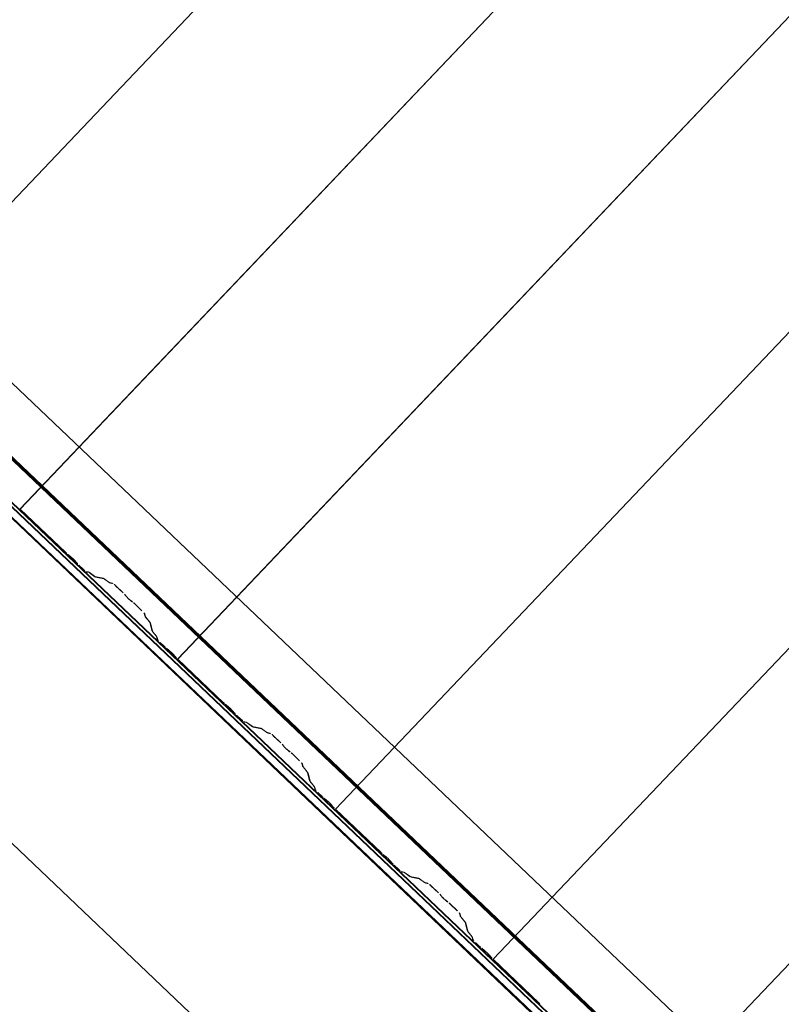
# Model space of a CAD drawing. Header units: metres. Extents: x 32343131.6 to 32343183.7, y 5699223.3 to 5699275.1.
# Tile 44 of 190: x 32343141.9 to 32343143.2, y 5699247.2 to 5699248.9. Entities that reach past the tile are written whole.
import ezdxf

# ---------------------------------------------------------------- set-up
doc = ezdxf.new("R2010")
doc.units = ezdxf.units.M
for name, color, linetype, lineweight in [('0-1', 7, 'Continuous', 5), ('A-ANNO-DIMS', 7, 'Continuous', 9), ('A-ANNO-DIMS-50', 7, 'Continuous', 9)]:
    doc.layers.add(name, color=color, linetype=linetype, lineweight=lineweight)
for name, color, linetype, lineweight, true_color in [('A-ROOF-1', 7, 'Continuous', 5, 0xcccccc), ('E-POWR-CNDT-1', 5, 'Continuous', 70, 0x0000ff), ('S-BEAM-1', 7, 'Continuous', 5, 0xcccccc)]:
    doc.layers.add(name, color=color, linetype=linetype, lineweight=lineweight, true_color=true_color)
doc.styles.add('Arial', font='arial.ttf', dxfattribs={"height": 0.15})
doc.dimstyles.new('Blitzschutz', dxfattribs={"dimscale": 0.3048, "dimtxt": 0.153039, "dimasz": 0.492126, "dimexe": 0.393701, "dimexo": 0.0625, "dimgap": 0.287073, "dimtad": 1, "dimlfac": 100, "dimrnd": 0.01, "dimdsep": 46, "dimtxsty": 'Arial', "dimblk1": 'OBLIQUE', "dimblk2": 'OBLIQUE', "dimsah": 1, "dimcen": 0.09, "dimdle": 0.393701, "dimadec": 0, "dimazin": 0, "dimtfac": 1, "dimtdec": 4, "dimtix": 1, "dimtmove": 0, "dimatfit": 3, "dimfxl": 0.393701, "dimfxlon": 1, "dimtvp": 1, "dimtfill": 1, "dimtolj": 1, "dimtzin": 0, "dimarcsym": 2})

# ---------------------------------------------------------------- blocks, each defined once
blk = doc.blocks.new('Ortgang Hochpunkt - Ortgang Hochpunkt-3544340-TGA_190_LP5_GR_DA-TGA-01_G_')
at = {"layer": 'A-ROOF-1'}
for p, q in [((89.4753, -25.0355), (54.6993, 8.0497)), ((89.3588, -25.1579), (54.5828, 7.9273)), ((54.5837, 7.9281), (89.3597, -25.1571)), ((89.4753, -25.0355), (54.8986, 7.8602)), ((69.0625, -5.8293), (63.2783, -0.3263)), ((69.0591, -5.8251), (63.2827, -0.3295)), ((69.0527, -5.8128), (63.2944, -0.3344)), ((69.0518, -5.8107), (63.2966, -0.3353))]:
    blk.add_line(p, q, dxfattribs=at)
blk = doc.blocks.new('ARC_190_LPX_FM_Stellplätze_rvt-1-TGA_190_LP5_GR_DA-TGA-01_G_')
at = {"layer": 'S-BEAM-1'}
for p, q in [((32343141.6022, 5699248.34), (32343149.8645, 5699257.0245)), ((32343141.6022, 5699248.34), (32343149.8645, 5699257.0245)), ((32343141.6022, 5699248.3399), (32343149.8644, 5699257.0244)), ((32343141.6022, 5699248.3399), (32343149.8644, 5699257.0244)), ((32343141.8738, 5699248.0814), (32343150.1361, 5699256.7659)), ((32343141.8738, 5699248.0814), (32343150.1361, 5699256.7659)), ((32343141.8739, 5699248.0815), (32343150.1362, 5699256.766)), ((32343141.8739, 5699248.0815), (32343150.1362, 5699256.766)), ((32343142.1455, 5699247.8229), (32343150.4078, 5699256.5074)), ((32343142.1455, 5699247.8229), (32343150.4078, 5699256.5074)), ((32343142.1456, 5699247.823), (32343150.4079, 5699256.5075)), ((32343142.1456, 5699247.823), (32343150.4079, 5699256.5075)), ((32343142.4172, 5699247.5644), (32343150.6795, 5699256.249)), ((32343142.4172, 5699247.5644), (32343150.6795, 5699256.249)), ((32343142.4173, 5699247.5645), (32343150.6796, 5699256.2491)), ((32343142.4173, 5699247.5645), (32343150.6796, 5699256.2491)), ((32343142.6889, 5699247.306), (32343150.9512, 5699255.9905)), ((32343142.6889, 5699247.306), (32343150.9512, 5699255.9905)), ((32343142.689, 5699247.3061), (32343150.9513, 5699255.9906)), ((32343142.689, 5699247.3061), (32343150.9513, 5699255.9906)), ((32343142.9606, 5699247.0475), (32343151.2229, 5699255.732)), ((32343142.9606, 5699247.0475), (32343151.2229, 5699255.732)), ((32343142.9607, 5699247.0476), (32343151.223, 5699255.7321)), ((32343142.9607, 5699247.0476), (32343151.223, 5699255.7321)), ((32343141.8739, 5699248.0815), (32343141.8738, 5699248.0814)), ((32343141.8738, 5699248.0814), (32343141.8739, 5699248.0815)), ((32343141.8738, 5699248.0814), (32343141.9527, 5699248.0064)), ((32343141.9528, 5699248.0065), (32343141.8739, 5699248.0815)), ((32343141.9607, 5699247.9999), (32343141.9559, 5699248.0037)), ((32343141.9566, 5699248.0029), (32343141.9614, 5699247.9991)), ((32343141.9675, 5699247.9933), (32343141.9716, 5699247.9887)), ((32343141.9724, 5699247.988), (32343141.9684, 5699247.9926)), ((32343141.9753, 5699247.9849), (32343141.9828, 5699247.9778)), ((32343141.9829, 5699247.9779), (32343141.9754, 5699247.985)), ((32343141.9919, 5699247.9732), (32343141.9875, 5699247.9741)), ((32343141.9886, 5699247.973), (32343141.993, 5699247.9721)), ((32343142.0021, 5699247.9659), (32343141.9929, 5699247.9726)), ((32343141.9938, 5699247.9717), (32343142.003, 5699247.965)), ((32343142.0174, 5699247.9625), (32343142.0029, 5699247.9655)), ((32343142.004, 5699247.9644), (32343142.0185, 5699247.9615)), ((32343142.0276, 5699247.9553), (32343142.0184, 5699247.962)), ((32343142.0193, 5699247.961), (32343142.0285, 5699247.9544)), ((32343142.0334, 5699247.9538), (32343142.0284, 5699247.9548)), ((32343142.0295, 5699247.9538), (32343142.0344, 5699247.9528)), ((32343142.039, 5699247.949), (32343142.0514, 5699247.9373)), ((32343142.0514, 5699247.9374), (32343142.0391, 5699247.9491)), ((32343142.0548, 5699247.9337), (32343142.0566, 5699247.9315)), ((32343142.0575, 5699247.9307), (32343142.0557, 5699247.9329)), ((32343142.067, 5699247.9222), (32343142.0647, 5699247.9239)), ((32343142.0656, 5699247.923), (32343142.0678, 5699247.9213)), ((32343142.0716, 5699247.9181), (32343142.0839, 5699247.9063)), ((32343142.084, 5699247.9064), (32343142.0717, 5699247.9182)), ((32343142.0879, 5699247.9019), (32343142.0891, 5699247.897)), ((32343142.0902, 5699247.896), (32343142.089, 5699247.9009)), ((32343142.0898, 5699247.8961), (32343142.0969, 5699247.8872)), ((32343142.0979, 5699247.8864), (32343142.0907, 5699247.8952)), ((32343142.0974, 5699247.8864), (32343142.101, 5699247.8721)), ((32343142.1021, 5699247.8711), (32343142.0985, 5699247.8854)), ((32343142.1017, 5699247.8712), (32343142.1088, 5699247.8623)), ((32343142.1097, 5699247.8615), (32343142.1026, 5699247.8703)), ((32343142.1093, 5699247.8615), (32343142.1104, 5699247.8571)), ((32343142.1115, 5699247.8561), (32343142.1104, 5699247.8605)), ((32343142.1154, 5699247.8516), (32343142.1229, 5699247.8444)), ((32343142.123, 5699247.8445), (32343142.1155, 5699247.8517)), ((32343142.1309, 5699247.8379), (32343142.1262, 5699247.8417)), ((32343142.1269, 5699247.8409), (32343142.1316, 5699247.8371)), ((32343142.1378, 5699247.8313), (32343142.1418, 5699247.8267)), ((32343142.1427, 5699247.8261), (32343142.1386, 5699247.8306)), ((32343142.1456, 5699247.823), (32343142.1455, 5699247.8229)), ((32343142.1455, 5699247.8229), (32343142.1456, 5699247.823)), ((32343142.1455, 5699247.8229), (32343142.2243, 5699247.7479)), ((32343142.2244, 5699247.748), (32343142.1456, 5699247.823)), ((32343142.2324, 5699247.7414), (32343142.2276, 5699247.7452)), ((32343142.2283, 5699247.7444), (32343142.2331, 5699247.7406)), ((32343142.2392, 5699247.7348), (32343142.2433, 5699247.7302)), ((32343142.2441, 5699247.7296), (32343142.2401, 5699247.7341)), ((32343142.2546, 5699247.7194), (32343142.247, 5699247.7265)), ((32343142.247, 5699247.7264), (32343142.2545, 5699247.7193)), ((32343142.2636, 5699247.7147), (32343142.2592, 5699247.7156)), ((32343142.2602, 5699247.7146), (32343142.2647, 5699247.7137)), ((32343142.2738, 5699247.7075), (32343142.2646, 5699247.7141)), ((32343142.2655, 5699247.7132), (32343142.2747, 5699247.7065)), ((32343142.2891, 5699247.7041), (32343142.2746, 5699247.707)), ((32343142.2757, 5699247.706), (32343142.2902, 5699247.703)), ((32343142.2993, 5699247.6968), (32343142.2901, 5699247.7035)), ((32343142.291, 5699247.7026), (32343142.3002, 5699247.6959)), ((32343142.305, 5699247.6954), (32343142.3001, 5699247.6964)), ((32343142.3012, 5699247.6953), (32343142.3061, 5699247.6943)), ((32343142.3107, 5699247.6905), (32343142.323, 5699247.6788)), ((32343142.3231, 5699247.6789), (32343142.3108, 5699247.6906)), ((32343142.3265, 5699247.6752), (32343142.3283, 5699247.673)), ((32343142.3292, 5699247.6722), (32343142.3274, 5699247.6744)), ((32343142.3387, 5699247.6637), (32343142.3364, 5699247.6654)), ((32343142.3372, 5699247.6645), (32343142.3395, 5699247.6628)), ((32343142.3433, 5699247.6596), (32343142.3556, 5699247.6479)), ((32343142.3557, 5699247.6479), (32343142.3434, 5699247.6597)), ((32343142.3596, 5699247.6434), (32343142.3608, 5699247.6386)), ((32343142.3619, 5699247.6375), (32343142.3607, 5699247.6424)), ((32343142.3615, 5699247.6376), (32343142.3686, 5699247.6287)), ((32343142.3695, 5699247.6279), (32343142.3624, 5699247.6368)), ((32343142.3691, 5699247.6279), (32343142.3727, 5699247.6136)), ((32343142.3738, 5699247.6126), (32343142.3702, 5699247.6269)), ((32343142.3734, 5699247.6127), (32343142.3805, 5699247.6038)), ((32343142.3814, 5699247.603), (32343142.3743, 5699247.6119)), ((32343142.381, 5699247.603), (32343142.3821, 5699247.5986)), ((32343142.3832, 5699247.5976), (32343142.3821, 5699247.602)), ((32343142.3871, 5699247.5931), (32343142.3946, 5699247.586)), ((32343142.3947, 5699247.5861), (32343142.3872, 5699247.5932)), ((32343142.4026, 5699247.5794), (32343142.3979, 5699247.5832)), ((32343142.3986, 5699247.5824), (32343142.4033, 5699247.5786)), ((32343142.4095, 5699247.5728), (32343142.4135, 5699247.5682)), ((32343142.4143, 5699247.5676), (32343142.4103, 5699247.5721)), ((32343142.4173, 5699247.5645), (32343142.4172, 5699247.5644)), ((32343142.4172, 5699247.5644), (32343142.4173, 5699247.5645)), ((32343142.4172, 5699247.5644), (32343142.496, 5699247.4895)), ((32343142.4961, 5699247.4896), (32343142.4173, 5699247.5645)), ((32343142.5041, 5699247.4829), (32343142.4993, 5699247.4867)), ((32343142.5, 5699247.4859), (32343142.5048, 5699247.4821)), ((32343142.5109, 5699247.4763), (32343142.5149, 5699247.4717)), ((32343142.5158, 5699247.4711), (32343142.5117, 5699247.4756)), ((32343142.5186, 5699247.468), (32343142.5262, 5699247.4608)), ((32343142.5263, 5699247.4609), (32343142.5187, 5699247.468)), ((32343142.5353, 5699247.4562), (32343142.5309, 5699247.4571)), ((32343142.5319, 5699247.4561), (32343142.5364, 5699247.4552)), ((32343142.5455, 5699247.449), (32343142.5363, 5699247.4556)), ((32343142.5372, 5699247.4547), (32343142.5464, 5699247.4481)), ((32343142.5608, 5699247.4456), (32343142.5463, 5699247.4485)), ((32343142.5474, 5699247.4475), (32343142.5619, 5699247.4445)), ((32343142.571, 5699247.4383), (32343142.5618, 5699247.445)), ((32343142.5626, 5699247.4441), (32343142.5719, 5699247.4374)), ((32343142.5767, 5699247.4369), (32343142.5718, 5699247.4379)), ((32343142.5729, 5699247.4368), (32343142.5778, 5699247.4358)), ((32343142.5824, 5699247.4321), (32343142.5947, 5699247.4203)), ((32343142.5948, 5699247.4204), (32343142.5825, 5699247.4322)), ((32343142.5982, 5699247.4168), (32343142.6, 5699247.4146)), ((32343142.6009, 5699247.4138), (32343142.5991, 5699247.416)), ((32343142.6104, 5699247.4053), (32343142.6081, 5699247.4069)), ((32343142.6089, 5699247.406), (32343142.6112, 5699247.4044)), ((32343142.6274, 5699247.3895), (32343142.615, 5699247.4012)), ((32343142.615, 5699247.4011), (32343142.6273, 5699247.3894)), ((32343142.6313, 5699247.385), (32343142.6325, 5699247.3801)), ((32343142.6336, 5699247.3791), (32343142.6324, 5699247.3839)), ((32343142.6332, 5699247.3791), (32343142.6403, 5699247.3702)), ((32343142.6412, 5699247.3694), (32343142.6341, 5699247.3783)), ((32343142.6408, 5699247.3695), (32343142.6444, 5699247.3552)), ((32343142.6455, 5699247.3542), (32343142.6419, 5699247.3685)), ((32343142.645, 5699247.3542), (32343142.6522, 5699247.3453)), ((32343142.6531, 5699247.3445), (32343142.646, 5699247.3534)), ((32343142.6527, 5699247.3446), (32343142.6538, 5699247.3402)), ((32343142.6549, 5699247.3391), (32343142.6538, 5699247.3435)), ((32343142.6588, 5699247.3346), (32343142.6663, 5699247.3275)), ((32343142.6664, 5699247.3276), (32343142.6589, 5699247.3347)), ((32343142.6743, 5699247.321), (32343142.6696, 5699247.3248)), ((32343142.6703, 5699247.324), (32343142.675, 5699247.3202)), ((32343142.6812, 5699247.3143), (32343142.6852, 5699247.3098)), ((32343142.686, 5699247.3091), (32343142.682, 5699247.3137)), ((32343142.689, 5699247.3061), (32343142.6889, 5699247.306)), ((32343142.6889, 5699247.306), (32343142.689, 5699247.3061)), ((32343142.6889, 5699247.306), (32343142.7677, 5699247.231)), ((32343142.7678, 5699247.2311), (32343142.689, 5699247.3061))]:
    blk.add_line(p, q, dxfattribs=at)
for centre, major_axis, ratio, start_param, end_param in [((32343141.9531, 5699248.0069), (-0.00543, 0.00517), 0.087156, 1.570796, 2.355303), ((32343141.9531, 5699248.0069), (-0.00435, 0.00414), 0.087156, 1.570796, 2.355302), ((32343141.9642, 5699247.9959), (-0.00543, 0.00517), 0.087156, 3.927883, 5.496893), ((32343141.9642, 5699247.9959), (-0.00435, 0.00414), 0.087155, 3.927882, 5.496896), ((32343141.9757, 5699247.9854), (-0.00543, 0.00517), 0.087156, 0.78629, 1.570796), ((32343141.9757, 5699247.9854), (-0.00435, 0.00414), 0.087156, 0.786288, 1.570796), ((32343141.9832, 5699247.9782), (-0.00543, 0.00517), 0.087156, 1.570796, 3.003603), ((32343141.9832, 5699247.9782), (-0.00435, 0.00414), 0.087156, 1.570797, 3.003603), ((32343141.9973, 5699247.968), (-0.00543, 0.00517), 0.087156, 5.711273, 6.145194), ((32343141.9973, 5699247.968), (-0.00435, 0.00414), 0.087155, 5.711275, 6.145197), ((32343141.9987, 5699247.9696), (-0.00435, 0.00414), 0.087155, 2.569673, 3.003604), ((32343141.9987, 5699247.9696), (-0.00543, 0.00517), 0.087156, 2.56968, 3.003606), ((32343142.0227, 5699247.9574), (-0.00543, 0.00517), 0.087156, 5.711273, 6.145194), ((32343142.0227, 5699247.9574), (-0.00435, 0.00414), 0.087155, 5.711275, 6.145197), ((32343142.0242, 5699247.959), (-0.00435, 0.00414), 0.087156, 2.569675, 3.003604), ((32343142.0242, 5699247.959), (-0.00543, 0.00517), 0.087156, 2.56968, 3.003607), ((32343142.0387, 5699247.9486), (-0.00543, 0.00517), 0.087155, 4.712389, 6.145194), ((32343142.0387, 5699247.9486), (-0.00435, 0.00414), 0.087156, 4.712389, 6.145197), ((32343142.051, 5699247.9369), (-0.00435, 0.00414), 0.087156, 3.741008, 4.712389), ((32343142.051, 5699247.9369), (-0.00543, 0.00517), 0.087156, 3.74101, 4.712389), ((32343142.0613, 5699247.9275), (-0.00543, 0.00517), 0.087156, 0.599417, 2.542175), ((32343142.0613, 5699247.9275), (-0.00435, 0.00414), 0.087156, 0.599418, 2.542175), ((32343142.0712, 5699247.9177), (-0.00543, 0.00517), 0.087156, 4.712389, 5.683774), ((32343142.0712, 5699247.9177), (-0.00435, 0.00414), 0.087156, 4.712389, 5.683768), ((32343142.0835, 5699247.906), (-0.00435, 0.00414), 0.087156, 3.279585, 4.712389), ((32343142.0835, 5699247.906), (-0.00543, 0.00517), 0.087156, 3.279581, 4.712389), ((32343142.0946, 5699247.892), (-0.00543, 0.00517), 0.087156, 0.137989, 0.571916), ((32343142.0946, 5699247.892), (-0.00435, 0.00414), 0.087156, 0.137991, 0.571912), ((32343142.093, 5699247.8905), (-0.00435, 0.00414), 0.087155, 3.279585, 3.713505), ((32343142.093, 5699247.8905), (-0.00543, 0.00517), 0.087156, 3.279581, 3.713502), ((32343142.1065, 5699247.8671), (-0.00543, 0.00517), 0.087156, 0.137989, 0.571909), ((32343142.1065, 5699247.8671), (-0.00435, 0.00414), 0.087156, 0.137991, 0.571912), ((32343142.1049, 5699247.8656), (-0.00435, 0.00414), 0.087156, 3.279579, 3.713505), ((32343142.1049, 5699247.8656), (-0.00543, 0.00517), 0.087156, 3.279581, 3.713505), ((32343142.1159, 5699247.8521), (-0.00543, 0.00517), 0.087156, 0.137989, 1.570796), ((32343142.1159, 5699247.8521), (-0.00435, 0.00414), 0.087156, 0.137993, 1.570796), ((32343142.1234, 5699247.8449), (-0.00543, 0.00517), 0.087156, 1.570796, 2.355307), ((32343142.1234, 5699247.8449), (-0.00435, 0.00414), 0.087155, 1.570796, 2.355303), ((32343142.1345, 5699247.8339), (-0.00543, 0.00517), 0.087156, 3.927882, 5.496896), ((32343142.1345, 5699247.8339), (-0.00435, 0.00414), 0.087156, 3.927881, 5.496895), ((32343142.146, 5699247.8234), (-0.00543, 0.00517), 0.087156, 0.786289, 1.570796), ((32343142.146, 5699247.8234), (-0.00435, 0.00414), 0.087156, 0.786288, 1.570796), ((32343142.2248, 5699247.7484), (-0.00543, 0.00517), 0.087156, 1.570796, 2.355306), ((32343142.2248, 5699247.7484), (-0.00435, 0.00414), 0.087156, 1.570796, 2.355302), ((32343142.2359, 5699247.7374), (-0.00543, 0.00517), 0.087156, 3.927882, 5.496896), ((32343142.2359, 5699247.7374), (-0.00435, 0.00414), 0.087155, 3.927884, 5.496896), ((32343142.2474, 5699247.7269), (-0.00543, 0.00517), 0.087156, 0.78629, 1.570796), ((32343142.2474, 5699247.7269), (-0.00435, 0.00414), 0.087156, 0.786289, 1.570796), ((32343142.2549, 5699247.7198), (-0.00543, 0.00517), 0.087156, 1.570797, 3.003607), ((32343142.2549, 5699247.7198), (-0.00435, 0.00414), 0.087156, 1.570796, 3.003604), ((32343142.2689, 5699247.7095), (-0.00543, 0.00517), 0.087156, 5.711273, 6.145194), ((32343142.2689, 5699247.7095), (-0.00435, 0.00414), 0.087156, 5.711276, 6.145197), ((32343142.2704, 5699247.7111), (-0.00435, 0.00414), 0.087156, 2.569683, 3.003604), ((32343142.2704, 5699247.7111), (-0.00543, 0.00517), 0.087156, 2.56968, 3.003607), ((32343142.2944, 5699247.6989), (-0.00543, 0.00517), 0.087156, 5.711273, 6.145194), ((32343142.2944, 5699247.6989), (-0.00435, 0.00414), 0.087156, 5.711277, 6.145196), ((32343142.2958, 5699247.7005), (-0.00435, 0.00414), 0.087156, 2.569684, 3.003604), ((32343142.2958, 5699247.7005), (-0.00543, 0.00517), 0.087156, 2.569681, 3.003604), ((32343142.3104, 5699247.6902), (-0.00543, 0.00517), 0.087156, 4.712389, 6.145196), ((32343142.3104, 5699247.6902), (-0.00435, 0.00414), 0.087156, 4.712389, 6.145196), ((32343142.3227, 5699247.6784), (-0.00435, 0.00414), 0.087156, 3.741007, 4.712389), ((32343142.3227, 5699247.6784), (-0.00543, 0.00517), 0.087155, 3.74101, 4.712389), ((32343142.333, 5699247.669), (-0.00543, 0.00517), 0.087156, 0.599417, 2.542172), ((32343142.333, 5699247.669), (-0.00435, 0.00414), 0.087156, 0.599418, 2.542175), ((32343142.3429, 5699247.6592), (-0.00543, 0.00517), 0.087156, 4.712389, 5.68377), ((32343142.3429, 5699247.6592), (-0.00435, 0.00414), 0.087156, 4.712389, 5.683768), ((32343142.3552, 5699247.6475), (-0.00435, 0.00414), 0.087156, 3.279585, 4.712389), ((32343142.3552, 5699247.6475), (-0.00543, 0.00517), 0.087156, 3.279581, 4.712389), ((32343142.3663, 5699247.6335), (-0.00543, 0.00517), 0.087156, 0.137989, 0.571913), ((32343142.3663, 5699247.6335), (-0.00435, 0.00414), 0.087156, 0.137991, 0.571912), ((32343142.3647, 5699247.632), (-0.00435, 0.00414), 0.087156, 3.279577, 3.713505), ((32343142.3647, 5699247.632), (-0.00543, 0.00517), 0.087156, 3.279581, 3.713503), ((32343142.3782, 5699247.6086), (-0.00543, 0.00517), 0.087156, 0.137989, 0.57191), ((32343142.3782, 5699247.6086), (-0.00435, 0.00414), 0.087156, 0.137995, 0.571912), ((32343142.3766, 5699247.6071), (-0.00435, 0.00414), 0.087156, 3.279582, 3.713505), ((32343142.3766, 5699247.6071), (-0.00543, 0.00517), 0.087156, 3.279581, 3.713505), ((32343142.3875, 5699247.5936), (-0.00543, 0.00517), 0.087156, 0.137989, 1.570796), ((32343142.3875, 5699247.5936), (-0.00435, 0.00414), 0.087156, 0.137991, 1.570796), ((32343142.3951, 5699247.5864), (-0.00543, 0.00517), 0.087156, 1.570796, 2.355305), ((32343142.3951, 5699247.5864), (-0.00435, 0.00414), 0.087155, 1.570797, 2.355303), ((32343142.4062, 5699247.5755), (-0.00543, 0.00517), 0.087156, 3.927882, 5.496895), ((32343142.4062, 5699247.5755), (-0.00435, 0.00414), 0.087156, 3.927883, 5.496895), ((32343142.4177, 5699247.5649), (-0.00543, 0.00517), 0.087156, 0.786289, 1.570796), ((32343142.4177, 5699247.5649), (-0.00435, 0.00414), 0.087156, 0.786289, 1.570796), ((32343142.4965, 5699247.4899), (-0.00543, 0.00517), 0.087156, 1.570796, 2.355306), ((32343142.4965, 5699247.4899), (-0.00435, 0.00414), 0.087156, 1.570796, 2.355302), ((32343142.5076, 5699247.479), (-0.00543, 0.00517), 0.087156, 3.927882, 5.496896), ((32343142.5076, 5699247.479), (-0.00435, 0.00414), 0.087156, 3.927885, 5.496895), ((32343142.5191, 5699247.4684), (-0.00543, 0.00517), 0.087156, 0.78629, 1.570796), ((32343142.5191, 5699247.4684), (-0.00435, 0.00414), 0.087156, 0.786285, 1.570796), ((32343142.5266, 5699247.4613), (-0.00543, 0.00517), 0.087156, 1.570796, 3.0036), ((32343142.5266, 5699247.4613), (-0.00435, 0.00414), 0.087155, 1.570796, 3.003604), ((32343142.5406, 5699247.451), (-0.00543, 0.00517), 0.087156, 5.711274, 6.145198), ((32343142.5406, 5699247.451), (-0.00435, 0.00414), 0.087156, 5.711272, 6.145196), ((32343142.5421, 5699247.4527), (-0.00435, 0.00414), 0.087156, 2.569683, 3.003604), ((32343142.5421, 5699247.4527), (-0.00543, 0.00517), 0.087156, 2.569681, 3.003603), ((32343142.5661, 5699247.4404), (-0.00543, 0.00517), 0.087155, 5.711273, 6.145198), ((32343142.5661, 5699247.4404), (-0.00435, 0.00414), 0.087156, 5.711273, 6.145196), ((32343142.5675, 5699247.442), (-0.00435, 0.00414), 0.087156, 2.569684, 3.003604), ((32343142.5675, 5699247.442), (-0.00543, 0.00517), 0.087156, 2.569681, 3.003604), ((32343142.582, 5699247.4317), (-0.00543, 0.00517), 0.087156, 4.712389, 6.145196), ((32343142.582, 5699247.4317), (-0.00435, 0.00414), 0.087156, 4.712389, 6.145196), ((32343142.5944, 5699247.42), (-0.00435, 0.00414), 0.087156, 3.741007, 4.712389), ((32343142.5944, 5699247.42), (-0.00543, 0.00517), 0.087156, 3.74101, 4.712389), ((32343142.6047, 5699247.4106), (-0.00543, 0.00517), 0.087156, 0.599417, 2.542173), ((32343142.6047, 5699247.4106), (-0.00435, 0.00414), 0.087156, 0.599412, 2.542176), ((32343142.6146, 5699247.4007), (-0.00543, 0.00517), 0.087156, 4.712389, 5.683769), ((32343142.6146, 5699247.4007), (-0.00435, 0.00414), 0.087156, 4.712389, 5.683768), ((32343142.6269, 5699247.389), (-0.00435, 0.00414), 0.087156, 3.279584, 4.712389), ((32343142.6269, 5699247.389), (-0.00543, 0.00517), 0.087156, 3.279581, 4.712389), ((32343142.638, 5699247.375), (-0.00543, 0.00517), 0.087156, 0.137989, 0.571908), ((32343142.638, 5699247.375), (-0.00435, 0.00414), 0.087156, 0.137988, 0.571912), ((32343142.6364, 5699247.3735), (-0.00435, 0.00414), 0.087156, 3.279583, 3.713505), ((32343142.6364, 5699247.3735), (-0.00543, 0.00517), 0.087156, 3.279581, 3.713502), ((32343142.6499, 5699247.3501), (-0.00543, 0.00517), 0.087156, 0.137989, 0.57191), ((32343142.6499, 5699247.3501), (-0.00435, 0.00414), 0.087155, 0.137985, 0.571912), ((32343142.6483, 5699247.3486), (-0.00435, 0.00414), 0.087156, 3.279579, 3.713505), ((32343142.6483, 5699247.3486), (-0.00543, 0.00517), 0.087156, 3.279582, 3.713506), ((32343142.6592, 5699247.3351), (-0.00543, 0.00517), 0.087156, 0.137989, 1.570796), ((32343142.6592, 5699247.3351), (-0.00435, 0.00414), 0.087156, 0.137991, 1.570796), ((32343142.6667, 5699247.328), (-0.00543, 0.00517), 0.087155, 1.570797, 2.355304), ((32343142.6667, 5699247.328), (-0.00435, 0.00414), 0.087156, 1.570797, 2.355303), ((32343142.6778, 5699247.317), (-0.00543, 0.00517), 0.087156, 3.927883, 5.496896), ((32343142.6778, 5699247.317), (-0.00435, 0.00414), 0.087156, 3.927884, 5.496895), ((32343142.6894, 5699247.3064), (-0.00543, 0.00517), 0.087156, 0.78629, 1.570796), ((32343142.6894, 5699247.3064), (-0.00435, 0.00414), 0.087156, 0.786288, 1.570796), ((32343142.7682, 5699247.2315), (-0.00543, 0.00517), 0.087156, 1.570797, 2.355302), ((32343142.7682, 5699247.2315), (-0.00435, 0.00414), 0.087156, 1.570797, 2.355302)]:
    blk.add_ellipse(centre, major_axis=major_axis, ratio=ratio, start_param=start_param, end_param=end_param, dxfattribs=at)
at = {"layer": 'A-ROOF-1'}
blk.add_blockref('Ortgang Hochpunkt - Ortgang Hochpunkt-3544340-TGA_190_LP5_GR_DA-TGA-01_G_', (32343077.7673, 5699249.1855), dxfattribs=at)
blk = doc.blocks.new('DIMBLOCK6-TGA_190_LP5_GR_DA-TGA-01_G_')
at = {"layer": 'A-ANNO-DIMS-50', "transparency": 16777216}
for p, q in [((32343140.75, 5699248.5613), (32343140.8327, 5699248.6482)), ((32343140.75, 5699248.5613), (32343140.6673, 5699248.4744)), ((32343146.546, 5699243.0471), (32343140.75, 5699248.5613)), ((32343146.546, 5699243.0471), (32343146.6287, 5699243.134)), ((32343146.546, 5699243.0471), (32343146.4633, 5699242.9602))]:
    blk.add_line(p, q, dxfattribs=at)
at = {"layer": 'A-ANNO-DIMS-50', "lineweight": 35, "transparency": 16777216}
for p, q in [((32343140.75, 5699248.5613), (32343140.644, 5699248.5587)), ((32343140.75, 5699248.5613), (32343140.856, 5699248.5639)), ((32343146.546, 5699243.0471), (32343146.44, 5699243.0445)), ((32343146.546, 5699243.0471), (32343146.652, 5699243.0497))]:
    blk.add_line(p, q, dxfattribs=at)
at = {"layer": 'A-ANNO-DIMS-50', "color": 0, "transparency": 16777216, "insert": (32343143.7017, 5699245.3636), "char_height": 0.15, "width": 0.822172, "attachment_point": 1, "rotation": 136.4273, "line_spacing_factor": 0.941778, "style": 'Arial', "bg_fill": 3, "box_fill_scale": 1.25, "bg_fill_color": 256, "bg_fill_true_color": 13158600, "bg_fill_transparency": 0}
blk.add_mtext('800 cm', dxfattribs=at)
blk = doc.blocks.new('_Oblique')
at = {"color": 0, "linetype": 'ByBlock', "lineweight": -2}
blk.add_line((-0.5, -0.5), (0.5, 0.5), dxfattribs=at)
blk = doc.blocks.new('DIMBLOCK10-TGA_190_LP5_GR_DA-TGA-01_G_')
at = {"layer": 'A-ANNO-DIMS-50', "transparency": 16777216}
for p, q in [((32343140.4054, 5699248.199), (32343140.4881, 5699248.286)), ((32343140.4054, 5699248.199), (32343140.3226, 5699248.1121)), ((32343149.0994, 5699239.9277), (32343140.4054, 5699248.199)), ((32343149.0994, 5699239.9277), (32343149.1821, 5699240.0147)), ((32343149.0994, 5699239.9277), (32343149.0166, 5699239.8408))]:
    blk.add_line(p, q, dxfattribs=at)
at = {"layer": 'A-ANNO-DIMS-50', "lineweight": 35, "transparency": 16777216}
for p, q in [((32343140.4054, 5699248.199), (32343140.5114, 5699248.2017)), ((32343140.4054, 5699248.199), (32343140.2993, 5699248.1964)), ((32343149.0994, 5699239.9277), (32343148.9933, 5699239.9251)), ((32343149.0994, 5699239.9277), (32343149.2054, 5699239.9304))]:
    blk.add_line(p, q, dxfattribs=at)
at = {"layer": 'A-ANNO-DIMS-50', "color": 0, "transparency": 16777216, "insert": (32343144.8478, 5699243.583), "char_height": 0.15, "width": 0.960613, "attachment_point": 1, "rotation": 136.4273, "line_spacing_factor": 0.941778, "style": 'Arial', "bg_fill": 3, "box_fill_scale": 1.25, "bg_fill_color": 256, "bg_fill_true_color": 13158600, "bg_fill_transparency": 0}
blk.add_mtext('1200 cm', dxfattribs=at)

msp = doc.modelspace()

# ---------------------------------------------------------------- linework, layer by layer
at = {"layer": 'E-POWR-CNDT-1'}
msp.add_line((32343141.12692, 5699248.86681), (32343149.73039, 5699240.68161), dxfattribs=at)

# ---------------------------------------------------------------- block references
at = {"layer": '0-1'}
msp.add_blockref('ARC_190_LPX_FM_Stellplätze_rvt-1-TGA_190_LP5_GR_DA-TGA-01_G_', (0, 0), dxfattribs=at)

# ---------------------------------------------------------------- next in the draw order: dimensions: what is measured, and where the dimension line sits
at = {"layer": 'A-ANNO-DIMS'}
dim = msp.add_linear_dim(base=(32343140.75, 5699248.5613), p1=(32343146.62871, 5699243.13404), p2=(32343140.83271, 5699248.64824), angle=316.42726, dimstyle='Blitzschutz', override={"dimpost": '<> cm', "dimfxl": 8}, dxfattribs=at)
dim.commit()
dim.dimension.update_dxf_attribs({"geometry": 'DIMBLOCK6-TGA_190_LP5_GR_DA-TGA-01_G_', "text_midpoint": (32343143.7611, 5699245.92308)})

# ---------------------------------------------------------------- next in the draw order: dimensions: what is measured, and where the dimension line sits
dim = msp.add_linear_dim(base=(32343140.40536, 5699248.19905), p1=(32343149.18207, 5699240.01469), p2=(32343140.48808, 5699248.28599), angle=316.42726, dimstyle='Blitzschutz', override={"dimpost": '<> cm', "dimfxl": 11.999999}, dxfattribs=at)
dim.commit()
dim.dimension.update_dxf_attribs({"geometry": 'DIMBLOCK10-TGA_190_LP5_GR_DA-TGA-01_G_', "text_midpoint": (32343144.86546, 5699244.18228)})

doc.saveas('drawing.dxf')
